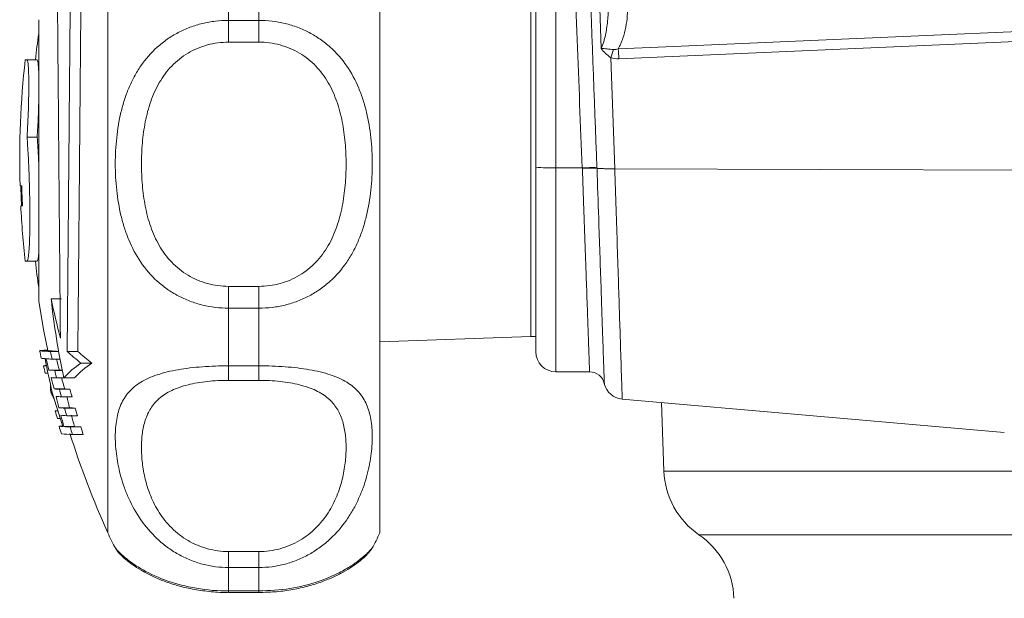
# Model space of a CAD drawing. Header units: millimetres. Extents: x 117 to 735, y -48 to 655.
# Tile 13 of 26: x 117 to 215, y 440 to 497. Entities that reach past the tile are written whole.
import ezdxf

# ---------------------------------------------------------------- set-up
doc = ezdxf.new("R2010")
doc.units = ezdxf.units.MM

msp = doc.modelspace()

# ---------------------------------------------------------------- linework, layer by layer
at = {"color": 7, "linetype": 'Continuous', "lineweight": 15}
for p, q in [((168.134, 482.522), (168.134, 550.386)), ((125.634, 482.863), (125.634, 520.186)), ((152.634, 482.863), (152.634, 520.186)), ((174.64, 494.325), (174.01, 512.342)), ((137.634, 502.888), (137.634, 497.118)), ((140.634, 497.118), (140.634, 502.888)), ((167.634, 500.686), (167.634, 465.686)), ((118.773, 497.186), (118.773, 469.186)), ((137.634, 497.118), (137.634, 494.951)), ((137.634, 497.118), (140.634, 497.118)), ((140.634, 497.118), (140.634, 494.951)), ((140.634, 494.951), (137.634, 494.951)), ((117.6, 493.186), (117.433, 493.186)), ((117.6, 493.186), (118.608, 493.186)), ((175.599, 493.405), (175.985, 482.36)), ((117.61, 485.493), (118.618, 485.493)), ((125.634, 446.186), (125.634, 482.863)), ((152.634, 446.186), (152.634, 482.863)), ((168.134, 464.186), (168.134, 482.522)), ((172.759, 482.453), (170.134, 482.453)), ((175.985, 482.36), (175.988, 482.36)), ((175.988, 482.36), (257.554, 482.111)), ((116.916, 480.686), (117.082, 480.686)), ((117.159, 478.686), (116.993, 478.686)), ((117.433, 473.186), (117.6, 473.186)), ((117.6, 473.186), (118.608, 473.186)), ((137.634, 470.677), (137.634, 468.509)), ((137.634, 470.677), (140.634, 470.677)), ((140.634, 470.677), (140.634, 468.509)), ((120.001, 469.437), (121.039, 469.437)), ((137.634, 468.509), (137.634, 462.781)), ((140.634, 468.509), (137.634, 468.509)), ((140.634, 462.781), (140.634, 468.509)), ((152.634, 465.162), (167.634, 465.686)), ((167.634, 465.686), (168.134, 465.686)), ((118.859, 464.278), (119.884, 464.278)), ((118.909, 464.291), (119.683, 464.291)), ((119.937, 464.199), (120.754, 464.199)), ((121.597, 464.207), (122.655, 464.207)), ((119.242, 462.791), (119.539, 462.791)), ((120.102, 463.449), (120.889, 463.449)), ((122.969, 463.046), (124.044, 463.046)), ((137.634, 462.781), (140.634, 462.781)), ((137.634, 462.781), (137.634, 461.333)), ((140.634, 462.781), (140.634, 461.333)), ((119.419, 462.041), (119.692, 462.041)), ((119.787, 462.358), (120.823, 462.358)), ((120.361, 462.324), (121.105, 462.324)), ((120.543, 461.574), (121.588, 461.574)), ((121.255, 461.585), (122.309, 461.585)), ((170.134, 462.186), (173.479, 462.186)), ((140.634, 461.333), (137.634, 461.333)), ((119.96, 460.173), (120.107, 460.173)), ((120.316, 460.478), (121.358, 460.478)), ((120.828, 460.449), (121.876, 460.449)), ((121.026, 459.699), (122.077, 459.699)), ((176.716, 459.46), (214.668, 456.139)), ((180.63, 459.117), (180.868, 452.313)), ((120.405, 458.291), (120.673, 458.291)), ((120.783, 458.606), (121.831, 458.606)), ((121.337, 458.574), (122.392, 458.574)), ((121.554, 457.824), (122.611, 457.824)), ((120.623, 457.541), (120.913, 457.541)), ((120.789, 456.778), (121.164, 456.778)), ((121.268, 456.735), (122.322, 456.735)), ((121.891, 456.699), (122.953, 456.699)), ((122.125, 455.949), (123.19, 455.949)), ((126.43, 444.627), (126.434, 444.62)), ((137.634, 444.319), (137.634, 442.728)), ((137.634, 444.319), (140.634, 444.319)), ((140.634, 444.319), (140.634, 442.728)), ((137.634, 442.728), (137.634, 440.397)), ((140.634, 442.728), (137.634, 442.728)), ((140.634, 440.397), (140.634, 442.728)), ((137.634, 440.397), (140.634, 440.397)), ((137.634, 440.249), (140.634, 440.249))]:
    msp.add_line(p, q, dxfattribs=at)
at = {"color": 8, "linetype": 'Continuous', "lineweight": 15}
for p, q in [((170.134, 539.711), (170.134, 482.453)), ((170.134, 482.453), (170.134, 462.186)), ((180.868, 452.313), (257.945, 452.313)), ((184.344, 445.991), (233.134, 445.991)), ((137.634, 440.397), (137.634, 440.249)), ((140.634, 440.397), (140.634, 440.249))]:
    msp.add_line(p, q, dxfattribs=at)
at = {"color": 7, "linetype": 'Continuous', "lineweight": 15, "flags": 128}
for points in [[(176.316, 494.279), (180.296, 494.453), (196.215, 495.146), (226.769, 496.476), (227.137, 496.492), (257.323, 497.806)], [(257.395, 496.829), (227.21, 495.516), (176.388, 493.304)], [(117.06, 478.686), (116.988, 480.499), (116.983, 480.686)], [(118.773, 469.186), (119.29, 466.221), (119.683, 464.291)]]:
    msp.add_lwpolyline(points, dxfattribs=at)
at = {"color": 7, "linetype": 'Continuous', "lineweight": 15}
for centre, radius, start, end in [((207.881, 483.186), 90, 171.93059, 173.62063), ((149.253, 502.049), 27.728, 341.83646, 343.58289), ((157.959, 492.426), 18.45, 2.72632, 5.7651), ((207.881, 483.186), 91, 173.69102, 181.57426), ((169.635, 496.835), 14.391, 264.0144, 271.98814), ((173.747, 465.368), 17.113, 88.43123, 93.30876), ((207.881, 483.186), 90.834, 181.57714, 182.83966), ((207.881, 483.186), 91, 182.83446, 186.30898), ((207.881, 483.186), 90, 186.37937, 188.06941), ((204.576, 478.922), 85.106, 186.3989, 191.75449), ((203.357, 487.003), 85.187, 191.89977, 194.60494), ((120.608, 480.845), 16.66, 263.97358, 267.69123), ((208.059, 483.217), 91.188, 191.98748, 192.46965), ((120.502, 448.778), 15.594, 93.05919, 95.86522), ((119.948, 471.268), 7.796, 263.18045, 265.98116), ((121.476, 479.283), 15.089, 263.94503, 267.24868), ((207.869, 483.097), 89.94, 192.12932, 192.61844), ((137.558, 481.678), 23.664, 227.58651, 231.93891), ((138.616, 481.896), 23.826, 227.94007, 232.29482), ((170.134, 464.186), 2, 180, 270), ((120.126, 455.064), 7.777, 94.37589, 96.5275), ((207.891, 483.294), 90.989, 193.02288, 193.50809), ((201.658, 479.252), 83.753, 190.8466, 193.20181), ((121.677, 495.378), 31.968, 266.07937, 267.17582), ((202.519, 484.658), 85.685, 194.30571, 195.0852), ((202.602, 484.664), 84.767, 194.46825, 195.25679), ((128.564, 454.749), 10.007, 123.99096, 136.91538), ((129.633, 454.647), 10.088, 123.64258, 136.55623), ((122.006, 495.598), 33.315, 266.18113, 267.17073), ((122.225, 495.604), 34.072, 266.24441, 267.1702), ((202.383, 484.618), 85.544, 195.60555, 196.39122), ((207.937, 483.119), 90.01, 193.35752, 193.8487), ((122.807, 492.185), 29.893, 266.19398, 266.72942), ((202.494, 484.632), 84.654, 195.7835, 196.57815), ((173.479, 460.686), 1.5, 12.63798, 90.04061), ((133.343, 460.967), 13.407, 180.21558, 183.3938), ((176.894, 461.452), 2, 192.64824, 264.81209), ((135.001, 467.332), 16.657, 205.45251, 208.09252), ((202.68, 484.088), 85.969, 196.18502, 198.54738), ((122.577, 495.834), 35.428, 266.34205, 267.17042), ((122.793, 495.485), 35.829, 266.3531, 267.17405), ((201.742, 478.603), 83.392, 193.08176, 193.87472), ((207.534, 483.017), 89.595, 194.58942, 195.08557), ((123.646, 496.693), 36.287, 266.38581, 267.20437), ((201.673, 478.57), 82.301, 193.2344, 194.0384), ((207.139, 482.911), 88.172, 194.75899, 195.26356), ((121.274, 450.615), 7.724, 94.51923, 96.4554), ((206.992, 483.045), 90.056, 195.95448, 196.45137), ((123.036, 493.24), 34.707, 266.27853, 267.19566), ((123.213, 491.88), 34.096, 266.23085, 267.21105), ((201.934, 478.652), 83.59, 194.40473, 195.20043), ((207.801, 483.093), 89.873, 195.83153, 196.32912), ((124.111, 494.086), 35.554, 266.32347, 267.22971), ((201.798, 478.598), 82.429, 194.57287, 195.38043), ((207.682, 483.058), 88.734, 196.01711, 196.52157), ((121.735, 464.849), 8.127, 263.316, 266.05715), ((207.646, 483.125), 90.765, 196.87463, 197.37002), ((123.494, 489.859), 33.198, 266.15571, 267.23333), ((207.966, 483.147), 90.046, 197.08009, 197.57999), ((124.574, 490.676), 34.016, 266.20268, 267.26744), ((207.338, 482.949), 88.374, 197.27921, 197.78914), ((122.81, 473.403), 17.467, 264.11726, 267.75213), ((207.677, 483.186), 90, 197.55418, 204.27465), ((188.863, 452.592), 8, 182, 235.60821), ((137.634, 451.186), 13, 202.61986, 210.34911), ((140.634, 451.186), 13, 329.74423, 337.38014), ((179.825, 439.389), 8, 2, 55.60821)]:
    msp.add_arc(centre, radius, start, end, dxfattribs=at)
msp.add_ellipse((175.256, 508.418), major_axis=(-3.817, 109.356), ratio=0.031986, start_param=1.572014, end_param=1.809411, dxfattribs=at)
at = {"color": 8, "linetype": 'Continuous', "lineweight": 15}
msp.add_ellipse((175.256, 508.366), major_axis=(-3.815, 109.256), ratio=0.018294, start_param=1.613285, end_param=1.809411, dxfattribs=at)
at = {"color": 7, "linetype": 'Continuous', "lineweight": 15}
for points, knots in [([(121.597, 464.207), (121.609, 465.61), (121.623, 467.104), (121.643, 469.475), (121.65, 470.288), (121.661, 471.54), (121.665, 471.963), (121.673, 472.82), (121.676, 473.255), (121.695, 475.432), (121.711, 477.21), (121.735, 479.929), (121.743, 480.844), (121.755, 482.231), (121.759, 482.697), (121.767, 483.625), (121.771, 484.088), (121.791, 486.395), (121.807, 488.219), (121.831, 490.924), (121.839, 491.821), (121.854, 493.601), (121.862, 494.471), (121.884, 497.026), (121.898, 498.654), (121.918, 500.981), (121.925, 501.74), (121.938, 503.202), (121.944, 503.906), (121.95, 504.581)], [0, 0, 0, 0, 0.125, 0.125, 0.1875, 0.1875, 0.21875, 0.21875, 0.25, 0.25, 0.375, 0.375, 0.4375, 0.4375, 0.46875, 0.46875, 0.5, 0.5, 0.625, 0.625, 0.6875, 0.6875, 0.75, 0.75, 0.875, 0.875, 0.9375, 0.9375, 1, 1, 1, 1]), ([(123.012, 504.581), (123, 503.23), (122.987, 501.782), (122.967, 499.47), (122.96, 498.676), (122.949, 497.45), (122.945, 497.035), (122.938, 496.193), (122.934, 495.766), (122.915, 493.623), (122.9, 491.866), (122.876, 489.168), (122.868, 488.258), (122.856, 486.876), (122.852, 486.412), (122.843, 485.486), (122.839, 485.023), (122.819, 482.716), (122.803, 480.885), (122.779, 478.16), (122.771, 477.254), (122.755, 475.453), (122.747, 474.57), (122.724, 471.975), (122.709, 470.313), (122.688, 467.925), (122.681, 467.144), (122.668, 465.636), (122.661, 464.908), (122.655, 464.207)], [0, 0, 0, 0, 0.125, 0.125, 0.1875, 0.1875, 0.21875, 0.21875, 0.25, 0.25, 0.375, 0.375, 0.4375, 0.4375, 0.46875, 0.46875, 0.5, 0.5, 0.625, 0.625, 0.6875, 0.6875, 0.75, 0.75, 0.875, 0.875, 0.9375, 0.9375, 1, 1, 1, 1]), ([(120.61, 501.735), (120.62, 500.565), (120.631, 499.304), (120.648, 497.281), (120.654, 496.584), (120.663, 495.505), (120.667, 495.14), (120.673, 494.398), (120.676, 494.021), (120.692, 492.129), (120.706, 490.571), (120.727, 488.169), (120.733, 487.358), (120.744, 486.124), (120.748, 485.709), (120.755, 484.88), (120.758, 484.465), (120.776, 482.397), (120.79, 480.749), (120.812, 478.288), (120.819, 477.47), (120.833, 475.836), (120.84, 475.034), (120.86, 472.671), (120.874, 471.153), (120.893, 468.96), (120.899, 468.241), (120.911, 466.848), (120.917, 466.174), (120.922, 465.523)], [0, 0, 0, 0, 0.125, 0.125, 0.1875, 0.1875, 0.21875, 0.21875, 0.25, 0.25, 0.375, 0.375, 0.4375, 0.4375, 0.46875, 0.46875, 0.5, 0.5, 0.625, 0.625, 0.6875, 0.6875, 0.75, 0.75, 0.875, 0.875, 0.9375, 0.9375, 1, 1, 1, 1]), ([(174.64, 494.325), (174.737, 494.535), (174.815, 494.753), (174.949, 495.192), (175.005, 495.414), (175.149, 496.086), (175.215, 496.543), (175.357, 497.911), (175.377, 498.829), (175.345, 499.749)], [0, 0, 0, 0, 0.125, 0.125, 0.25, 0.25, 0.5, 0.5, 1, 1, 1, 1]), ([(177.242, 498.704), (177.268, 497.941), (177.218, 497.187), (177.005, 496.072), (176.91, 495.703), (176.66, 494.973), (176.508, 494.619), (176.316, 494.279)], [0, 0, 0, 0, 0.5, 0.5, 0.75, 0.75, 1, 1, 1, 1]), ([(137.634, 468.509), (136.749, 468.509), (135.883, 468.614), (134.613, 468.925), (134.194, 469.055), (133.388, 469.361), (132.998, 469.537), (132.245, 469.937), (131.879, 470.161), (131.184, 470.649), (130.856, 470.912), (129.926, 471.757), (129.373, 472.4), (128.437, 473.775), (128.047, 474.51), (127.558, 475.681), (127.411, 476.083), (127.153, 476.891), (127.041, 477.3), (126.746, 478.539), (126.606, 479.382), (126.467, 480.672), (126.433, 481.106), (126.387, 481.982), (126.376, 482.422), (126.376, 483.729), (126.421, 484.591), (126.604, 486.298), (126.743, 487.142), (127.042, 488.394), (127.157, 488.807), (127.416, 489.612), (127.561, 490.006), (127.884, 490.776), (128.063, 491.153), (128.459, 491.886), (128.678, 492.246), (129.385, 493.275), (129.926, 493.899), (130.858, 494.738), (131.191, 495.002), (131.882, 495.483), (132.243, 495.702), (132.994, 496.097), (133.387, 496.273), (134.198, 496.578), (134.611, 496.705), (135.452, 496.909), (135.879, 496.987), (136.749, 497.091), (137.192, 497.118), (137.634, 497.118)], [0, 0, 0, 0, 0.0625, 0.0625, 0.09375, 0.09375, 0.125, 0.125, 0.15625, 0.15625, 0.1875, 0.1875, 0.25, 0.25, 0.3125, 0.3125, 0.34375, 0.34375, 0.375, 0.375, 0.4375, 0.4375, 0.46875, 0.46875, 0.5, 0.5, 0.5625, 0.5625, 0.625, 0.625, 0.65625, 0.65625, 0.6875, 0.6875, 0.71875, 0.71875, 0.75, 0.75, 0.8125, 0.8125, 0.84375, 0.84375, 0.875, 0.875, 0.90625, 0.90625, 0.9375, 0.9375, 0.96875, 0.96875, 1, 1, 1, 1]), ([(140.634, 497.118), (141.52, 497.118), (142.385, 497.014), (143.656, 496.706), (144.075, 496.577), (144.881, 496.273), (145.27, 496.099), (146.024, 495.703), (146.39, 495.481), (147.084, 494.997), (147.412, 494.736), (148.343, 493.898), (148.895, 493.26), (149.831, 491.895), (150.222, 491.164), (150.711, 489.999), (150.857, 489.6), (151.115, 488.795), (151.228, 488.388), (151.523, 487.153), (151.662, 486.313), (151.801, 485.026), (151.836, 484.592), (151.882, 483.717), (151.893, 483.278), (151.892, 481.971), (151.848, 481.107), (151.664, 479.397), (151.525, 478.551), (151.226, 477.294), (151.112, 476.879), (150.853, 476.07), (150.708, 475.674), (150.384, 474.9), (150.205, 474.521), (149.81, 473.783), (149.591, 473.421), (148.884, 472.385), (148.343, 471.756), (147.411, 470.91), (147.078, 470.644), (146.386, 470.159), (146.026, 469.938), (145.274, 469.539), (144.881, 469.361), (144.07, 469.053), (143.657, 468.925), (142.817, 468.719), (142.39, 468.641), (141.52, 468.536), (141.077, 468.509), (140.634, 468.509)], [0, 0, 0, 0, 0.0625, 0.0625, 0.09375, 0.09375, 0.125, 0.125, 0.15625, 0.15625, 0.1875, 0.1875, 0.25, 0.25, 0.3125, 0.3125, 0.34375, 0.34375, 0.375, 0.375, 0.4375, 0.4375, 0.46875, 0.46875, 0.5, 0.5, 0.5625, 0.5625, 0.625, 0.625, 0.65625, 0.65625, 0.6875, 0.6875, 0.71875, 0.71875, 0.75, 0.75, 0.8125, 0.8125, 0.84375, 0.84375, 0.875, 0.875, 0.90625, 0.90625, 0.9375, 0.9375, 0.96875, 0.96875, 1, 1, 1, 1]), ([(137.634, 494.951), (137.276, 494.951), (136.917, 494.927), (136.214, 494.834), (135.869, 494.765), (135.192, 494.582), (134.859, 494.467), (134.208, 494.193), (133.896, 494.036), (133.301, 493.682), (133.017, 493.486), (132.474, 493.055), (132.217, 492.82), (131.504, 492.078), (131.097, 491.529), (130.402, 490.332), (130.122, 489.702), (129.781, 488.723), (129.68, 488.391), (129.501, 487.716), (129.422, 487.373), (129.22, 486.34), (129.127, 485.647), (129.004, 484.251), (128.974, 483.549), (128.974, 482.136), (129.004, 481.423), (129.127, 480.02), (129.221, 479.327), (129.488, 477.959), (129.661, 477.284), (130.121, 475.96), (130.4, 475.328), (130.915, 474.436), (131.102, 474.148), (131.514, 473.592), (131.738, 473.324), (132.215, 472.825), (132.469, 472.591), (133.01, 472.157), (133.299, 471.956), (133.898, 471.598), (134.209, 471.44), (134.854, 471.166), (135.19, 471.05), (136.217, 470.771), (136.917, 470.677), (137.634, 470.677)], [0, 0, 0, 0, 0.03125, 0.03125, 0.0625, 0.0625, 0.09375, 0.09375, 0.125, 0.125, 0.15625, 0.15625, 0.1875, 0.1875, 0.25, 0.25, 0.3125, 0.3125, 0.34375, 0.34375, 0.375, 0.375, 0.4375, 0.4375, 0.5, 0.5, 0.5625, 0.5625, 0.625, 0.625, 0.6875, 0.6875, 0.75, 0.75, 0.78125, 0.78125, 0.8125, 0.8125, 0.84375, 0.84375, 0.875, 0.875, 0.90625, 0.90625, 0.9375, 0.9375, 1, 1, 1, 1]), ([(140.634, 470.677), (140.993, 470.677), (141.352, 470.701), (142.054, 470.795), (142.399, 470.865), (143.077, 471.049), (143.41, 471.165), (144.061, 471.441), (144.372, 471.599), (144.968, 471.955), (145.252, 472.153), (145.795, 472.587), (146.052, 472.823), (146.765, 473.569), (147.171, 474.121), (147.867, 475.324), (148.147, 475.958), (148.488, 476.94), (148.589, 477.273), (148.768, 477.95), (148.846, 478.294), (149.049, 479.329), (149.142, 480.024), (149.265, 481.421), (149.294, 482.124), (149.295, 483.537), (149.265, 484.249), (149.142, 485.651), (149.048, 486.343), (148.781, 487.707), (148.607, 488.38), (148.148, 489.7), (147.868, 490.328), (147.354, 491.216), (147.166, 491.503), (146.755, 492.056), (146.531, 492.322), (146.054, 492.818), (145.8, 493.05), (145.258, 493.482), (144.969, 493.681), (144.37, 494.037), (144.06, 494.194), (143.415, 494.466), (143.078, 494.581), (142.052, 494.858), (141.352, 494.951), (140.634, 494.951)], [0, 0, 0, 0, 0.03125, 0.03125, 0.0625, 0.0625, 0.09375, 0.09375, 0.125, 0.125, 0.15625, 0.15625, 0.1875, 0.1875, 0.25, 0.25, 0.3125, 0.3125, 0.34375, 0.34375, 0.375, 0.375, 0.4375, 0.4375, 0.5, 0.5, 0.5625, 0.5625, 0.625, 0.625, 0.6875, 0.6875, 0.75, 0.75, 0.78125, 0.78125, 0.8125, 0.8125, 0.84375, 0.84375, 0.875, 0.875, 0.90625, 0.90625, 0.9375, 0.9375, 1, 1, 1, 1]), ([(175.851, 494.212), (175.63, 494.237), (175.422, 494.262), (175.019, 494.304), (174.825, 494.322), (174.64, 494.325)], [0, 0, 0, 0, 0.5, 0.5, 1, 1, 1, 1]), ([(175.599, 493.405), (175.411, 493.534), (175.237, 493.677), (174.914, 493.985), (174.767, 494.151), (174.64, 494.325)], [0, 0, 0, 0, 0.5, 0.5, 1, 1, 1, 1]), ([(175.851, 494.212), (175.931, 494.203), (176.01, 494.208), (176.164, 494.233), (176.241, 494.254), (176.316, 494.279)], [0, 0, 0, 0, 0.5, 0.5, 1, 1, 1, 1]), ([(117.61, 485.493), (117.638, 485.942), (117.663, 486.397), (117.707, 487.321), (117.726, 487.793), (117.749, 488.475), (117.755, 488.699), (117.767, 489.143), (117.772, 489.363), (117.783, 490.005), (117.787, 490.405), (117.786, 490.962), (117.785, 491.142), (117.78, 491.48), (117.777, 491.639), (117.768, 491.935), (117.763, 492.073), (117.751, 492.328), (117.744, 492.445), (117.719, 492.758), (117.7, 492.916), (117.666, 493.077), (117.654, 493.118), (117.628, 493.172), (117.614, 493.186), (117.6, 493.186)], [0, 0, 0, 0, 0.125, 0.125, 0.25, 0.25, 0.3125, 0.3125, 0.375, 0.375, 0.5, 0.5, 0.5625, 0.5625, 0.625, 0.625, 0.6875, 0.6875, 0.75, 0.75, 0.875, 0.875, 0.9375, 0.9375, 1, 1, 1, 1]), ([(118.608, 493.186), (118.647, 493.13), (118.722, 493.024), (118.756, 492.317), (118.773, 491.986)], [0, 0, 0, 0, 0.53091, 1, 1, 1, 1]), ([(118.773, 489.198), (118.769, 488.973), (118.755, 488.136), (118.696, 486.813), (118.638, 485.828), (118.618, 485.493)], [0, 0, 0, 0, 0.195885, 0.72644, 1, 1, 1, 1]), ([(117.6, 473.186), (117.643, 473.186), (117.683, 473.285), (117.737, 473.582), (117.754, 473.706), (117.786, 473.998), (117.8, 474.165), (117.826, 474.544), (117.837, 474.756), (117.858, 475.219), (117.866, 475.467), (117.88, 475.996), (117.885, 476.278), (117.892, 476.874), (117.894, 477.186), (117.895, 477.825), (117.893, 478.154), (117.887, 478.832), (117.882, 479.182), (117.87, 479.882), (117.862, 480.234), (117.843, 480.939), (117.832, 481.295), (117.794, 482.356), (117.763, 483.035), (117.71, 484.011), (117.691, 484.328), (117.652, 484.931), (117.631, 485.219), (117.61, 485.493)], [0, 0, 0, 0, 0.125, 0.125, 0.1875, 0.1875, 0.25, 0.25, 0.3125, 0.3125, 0.375, 0.375, 0.4375, 0.4375, 0.5, 0.5, 0.5625, 0.5625, 0.625, 0.625, 0.6875, 0.6875, 0.75, 0.75, 0.875, 0.875, 0.9375, 0.9375, 1, 1, 1, 1]), ([(118.618, 485.493), (118.67, 484.811), (118.73, 484.022), (118.768, 483.06), (118.773, 482.929)], [0, 0, 0, 0, 0.864669, 1, 1, 1, 1]), ([(172.761, 482.407), (172.8, 482.409), (172.881, 482.412), (173.009, 482.416), (173.148, 482.42), (173.296, 482.424), (173.45, 482.427), (173.606, 482.429), (173.761, 482.429), (173.907, 482.429), (174.038, 482.426), (174.149, 482.421), (174.194, 482.415), (174.218, 482.413)], [0, 0, 0, 0, 0.057888, 0.122386, 0.193492, 0.271206, 0.355523, 0.446444, 0.543965, 0.648084, 0.758798, 0.876104, 1, 1, 1, 1]), ([(174.218, 482.413), (174.23, 482.411), (174.256, 482.408), (174.306, 482.403), (174.366, 482.398), (174.434, 482.394), (174.51, 482.39), (174.594, 482.386), (174.706, 482.381), (174.855, 482.376), (175.047, 482.371), (175.259, 482.367), (175.488, 482.363), (175.731, 482.361), (175.9, 482.36), (175.985, 482.36)], [0, 0, 0, 0, 0.059463, 0.118363, 0.176703, 0.234481, 0.291699, 0.348358, 0.404457, 0.499697, 0.59654, 0.694989, 0.795047, 0.896716, 1, 1, 1, 1]), ([(174.218, 482.413), (174.274, 480.744), (174.372, 477.849), (174.505, 473.917), (174.615, 470.659), (174.715, 467.73), (174.797, 465.311), (174.861, 463.404), (174.909, 462.03), (174.932, 461.243), (174.954, 460.925), (174.943, 461.014), (174.943, 461.014)], [0, 0, 0, 0, 0.147342, 0.255672, 0.367148, 0.475524, 0.587055, 0.688965, 0.793485, 0.895429, 0.999988, 1, 1, 1, 1]), ([(118.773, 473.93), (118.754, 473.731), (118.709, 473.252), (118.645, 473.21), (118.608, 473.186)], [0, 0, 0, 0, 0.415804, 1, 1, 1, 1]), ([(137.634, 442.728), (136.749, 442.728), (135.883, 442.843), (134.613, 443.182), (134.194, 443.323), (133.388, 443.654), (132.998, 443.844), (132.245, 444.269), (131.879, 444.506), (131.184, 445.019), (130.856, 445.292), (129.926, 446.162), (129.373, 446.811), (128.437, 448.158), (128.047, 448.86), (127.558, 449.939), (127.411, 450.303), (127.153, 451.021), (127.041, 451.377), (126.746, 452.435), (126.606, 453.125), (126.467, 454.13), (126.433, 454.46), (126.387, 455.109), (126.376, 455.426), (126.376, 456.341), (126.421, 456.911), (126.604, 457.973), (126.743, 458.466), (127.042, 459.152), (127.157, 459.371), (127.416, 459.784), (127.561, 459.979), (127.884, 460.348), (128.063, 460.522), (128.459, 460.851), (128.678, 461.007), (129.385, 461.439), (129.926, 461.682), (130.858, 461.992), (131.191, 462.087), (131.882, 462.255), (132.243, 462.329), (132.994, 462.461), (133.387, 462.518), (134.198, 462.615), (134.611, 462.655), (135.452, 462.718), (135.879, 462.741), (136.749, 462.773), (137.192, 462.781), (137.634, 462.781)], [0, 0, 0, 0, 0.0625, 0.0625, 0.09375, 0.09375, 0.125, 0.125, 0.15625, 0.15625, 0.1875, 0.1875, 0.25, 0.25, 0.3125, 0.3125, 0.34375, 0.34375, 0.375, 0.375, 0.4375, 0.4375, 0.46875, 0.46875, 0.5, 0.5, 0.5625, 0.5625, 0.625, 0.625, 0.65625, 0.65625, 0.6875, 0.6875, 0.71875, 0.71875, 0.75, 0.75, 0.8125, 0.8125, 0.84375, 0.84375, 0.875, 0.875, 0.90625, 0.90625, 0.9375, 0.9375, 0.96875, 0.96875, 1, 1, 1, 1]), ([(140.634, 462.781), (141.52, 462.781), (142.385, 462.75), (143.656, 462.655), (144.075, 462.614), (144.881, 462.518), (145.27, 462.461), (146.024, 462.33), (146.39, 462.254), (147.084, 462.085), (147.412, 461.992), (148.343, 461.682), (148.895, 461.432), (149.831, 460.859), (150.222, 460.534), (150.711, 459.975), (150.857, 459.777), (151.115, 459.365), (151.228, 459.149), (151.523, 458.473), (151.662, 457.983), (151.801, 457.182), (151.836, 456.904), (151.882, 456.325), (151.893, 456.025), (151.892, 455.109), (151.848, 454.469), (151.664, 453.137), (151.525, 452.444), (151.226, 451.372), (151.112, 451.01), (150.853, 450.292), (150.708, 449.933), (150.384, 449.219), (150.205, 448.865), (149.81, 448.162), (149.591, 447.812), (148.884, 446.796), (148.343, 446.161), (147.411, 445.291), (147.078, 445.014), (146.386, 444.504), (146.026, 444.27), (145.274, 443.845), (144.881, 443.654), (144.07, 443.322), (143.657, 443.182), (142.817, 442.958), (142.39, 442.873), (141.52, 442.757), (141.077, 442.728), (140.634, 442.728)], [0, 0, 0, 0, 0.0625, 0.0625, 0.09375, 0.09375, 0.125, 0.125, 0.15625, 0.15625, 0.1875, 0.1875, 0.25, 0.25, 0.3125, 0.3125, 0.34375, 0.34375, 0.375, 0.375, 0.4375, 0.4375, 0.46875, 0.46875, 0.5, 0.5, 0.5625, 0.5625, 0.625, 0.625, 0.65625, 0.65625, 0.6875, 0.6875, 0.71875, 0.71875, 0.75, 0.75, 0.8125, 0.8125, 0.84375, 0.84375, 0.875, 0.875, 0.90625, 0.90625, 0.9375, 0.9375, 0.96875, 0.96875, 1, 1, 1, 1]), ([(137.634, 461.333), (137.276, 461.333), (136.917, 461.324), (136.214, 461.288), (135.869, 461.261), (135.192, 461.188), (134.859, 461.143), (134.208, 461.032), (133.896, 460.967), (133.301, 460.818), (133.017, 460.735), (132.474, 460.546), (132.217, 460.441), (131.504, 460.102), (131.097, 459.841), (130.402, 459.24), (130.122, 458.909), (129.781, 458.37), (129.68, 458.183), (129.501, 457.794), (129.422, 457.592), (129.22, 456.972), (129.127, 456.538), (129.004, 455.629), (128.974, 455.155), (128.974, 454.165), (129.004, 453.647), (129.127, 452.594), (129.221, 452.056), (129.488, 450.961), (129.661, 450.403), (130.121, 449.277), (130.4, 448.724), (130.915, 447.922), (131.102, 447.66), (131.514, 447.147), (131.738, 446.897), (132.215, 446.426), (132.469, 446.203), (133.01, 445.786), (133.299, 445.59), (133.898, 445.239), (134.209, 445.083), (134.854, 444.811), (135.19, 444.694), (136.217, 444.414), (136.917, 444.319), (137.634, 444.319)], [0, 0, 0, 0, 0.03125, 0.03125, 0.0625, 0.0625, 0.09375, 0.09375, 0.125, 0.125, 0.15625, 0.15625, 0.1875, 0.1875, 0.25, 0.25, 0.3125, 0.3125, 0.34375, 0.34375, 0.375, 0.375, 0.4375, 0.4375, 0.5, 0.5, 0.5625, 0.5625, 0.625, 0.625, 0.6875, 0.6875, 0.75, 0.75, 0.78125, 0.78125, 0.8125, 0.8125, 0.84375, 0.84375, 0.875, 0.875, 0.90625, 0.90625, 0.9375, 0.9375, 1, 1, 1, 1]), ([(140.634, 444.319), (140.993, 444.319), (141.352, 444.343), (142.054, 444.438), (142.399, 444.509), (143.077, 444.694), (143.41, 444.809), (144.061, 445.084), (144.372, 445.24), (144.968, 445.589), (145.252, 445.781), (145.795, 446.199), (146.052, 446.425), (146.765, 447.128), (147.171, 447.639), (147.867, 448.72), (148.147, 449.275), (148.488, 450.11), (148.589, 450.39), (148.768, 450.949), (148.846, 451.229), (149.049, 452.058), (149.142, 452.597), (149.265, 453.646), (149.294, 454.156), (149.295, 455.147), (149.265, 455.628), (149.142, 456.54), (149.048, 456.973), (148.781, 457.793), (148.607, 458.181), (148.148, 458.908), (147.868, 459.238), (147.354, 459.684), (147.166, 459.824), (146.755, 460.089), (146.531, 460.213), (146.054, 460.44), (145.8, 460.544), (145.258, 460.733), (144.969, 460.818), (144.37, 460.967), (144.06, 461.032), (143.415, 461.142), (143.078, 461.188), (142.052, 461.298), (141.352, 461.333), (140.634, 461.333)], [0, 0, 0, 0, 0.03125, 0.03125, 0.0625, 0.0625, 0.09375, 0.09375, 0.125, 0.125, 0.15625, 0.15625, 0.1875, 0.1875, 0.25, 0.25, 0.3125, 0.3125, 0.34375, 0.34375, 0.375, 0.375, 0.4375, 0.4375, 0.5, 0.5, 0.5625, 0.5625, 0.625, 0.625, 0.6875, 0.6875, 0.75, 0.75, 0.78125, 0.78125, 0.8125, 0.8125, 0.84375, 0.84375, 0.875, 0.875, 0.90625, 0.90625, 0.9375, 0.9375, 1, 1, 1, 1]), ([(126.421, 444.613), (126.431, 444.593), (126.493, 444.481), (126.605, 444.339), (126.751, 444.156), (126.911, 443.989), (127.148, 443.76), (127.484, 443.469), (128.094, 442.995), (128.886, 442.476), (129.881, 441.936), (131.054, 441.421), (132.372, 440.973), (133.847, 440.602), (135.463, 440.355), (136.765, 440.238), (137.489, 440.259), (137.635, 440.264)], [0, 0, 0, 0, 0.003965, 0.022868, 0.044854, 0.082571, 0.144719, 0.250515, 0.344399, 0.441724, 0.536002, 0.626097, 0.713671, 0.797202, 0.887525, 0.977278, 1, 1, 1, 1]), ([(140.636, 440.255), (141.154, 440.265), (142.233, 440.286), (143.825, 440.494), (145.355, 440.821), (146.752, 441.249), (147.988, 441.747), (149.044, 442.279), (149.93, 442.826), (150.593, 443.31), (151.146, 443.773), (151.45, 444.089), (151.588, 444.247), (151.727, 444.422), (151.816, 444.561), (151.861, 444.633)], [0, 0, 0, 0, 0.0788954, 0.1644533, 0.2500754, 0.3362608, 0.4243959, 0.515063, 0.6089153, 0.7083982, 0.810549, 0.9395054, 0.9714932, 0.9853028, 1, 1, 1, 1])]:
    msp.add_open_spline(points, degree=3, knots=knots, dxfattribs=at)
for points in [[(176.388, 493.304), (176.12, 493.292), (175.856, 493.32), (175.599, 493.405)], [(172.761, 482.407), (172.76, 482.422), (172.76, 482.438), (172.759, 482.453)], [(174.215, 482.475), (174.216, 482.454), (174.217, 482.433), (174.218, 482.413)]]:
    msp.add_open_spline(points, degree=3, dxfattribs=at)
at = {"color": 8, "linetype": 'Continuous', "lineweight": 15}
for points, knots in [([(173.479, 462.186), (173.479, 462.186), (173.475, 462.315), (173.461, 462.697), (173.455, 462.856), (173.442, 463.238), (173.434, 463.462), (173.407, 464.215), (173.385, 464.832), (173.346, 465.928), (173.332, 466.324), (173.302, 467.161), (173.286, 467.602), (173.237, 468.991), (173.201, 470.005), (173.142, 471.662), (173.122, 472.233), (173.08, 473.396), (173.038, 474.587), (172.994, 475.831), (172.949, 477.102), (172.926, 477.754), (172.856, 479.723), (172.809, 481.055), (172.762, 482.407)], [0, 0, 0, 0, 0.125, 0.125, 0.1875, 0.1875, 0.25, 0.25, 0.375, 0.375, 0.4375, 0.4375, 0.5, 0.5, 0.625, 0.625, 0.6875, 0.6875, 0.75, 0.8125, 0.8125, 0.875, 0.875, 1, 1, 1, 1]), ([(175.988, 482.36), (176.03, 481.023), (176.115, 478.378), (176.238, 474.527), (176.353, 470.941), (176.457, 467.671), (176.547, 464.867), (176.621, 462.562), (176.676, 460.843), (176.709, 459.809), (176.723, 459.374), (176.719, 459.482), (176.719, 459.492)], [0, 0, 0, 0, 0.110377, 0.218511, 0.329782, 0.437908, 0.549172, 0.65725, 0.768465, 0.87649, 0.987649, 1, 1, 1, 1]), ([(126.434, 444.62), (126.435, 444.614), (126.439, 444.595), (126.86, 444.138), (127.621, 443.481), (128.79, 442.646), (130.717, 441.631), (133.613, 440.736), (136.017, 440.417), (137.377, 440.4), (137.634, 440.397)], [0, 0, 0, 0, 0.077529, 0.24176, 0.349305, 0.459394, 0.642652, 0.799718, 0.962136, 1, 1, 1, 1]), ([(140.634, 440.397), (141.682, 440.447), (143.751, 440.546), (146.512, 441.267), (148.499, 442.111), (149.854, 442.905), (150.877, 443.657), (151.577, 444.31), (151.903, 444.681), (151.861, 444.648), (151.853, 444.642)], [0, 0, 0, 0, 0.151823, 0.300062, 0.446191, 0.55056, 0.658047, 0.807743, 0.963378, 1, 1, 1, 1])]:
    msp.add_open_spline(points, degree=3, knots=knots, dxfattribs=at)

doc.saveas('drawing.dxf')
